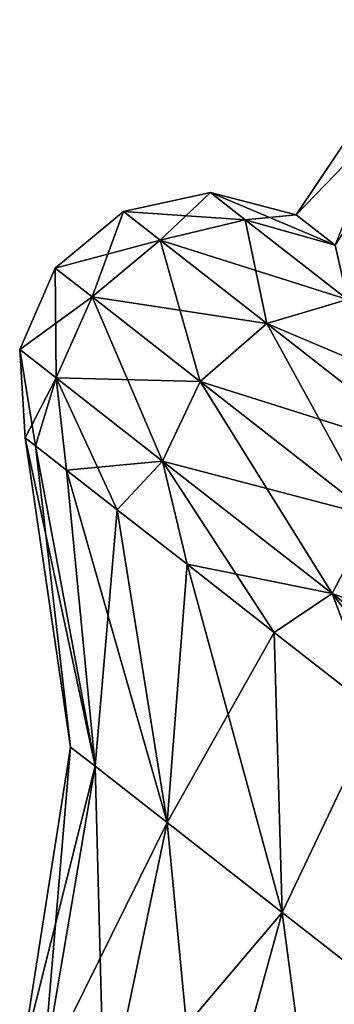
# Model space of a CAD drawing. Header units: millimetres. Extents: x -84 to 84, y -375 to 242.
# Tile 50 of 166: x -52.31 to -51.15, y 70.07 to 73.7. Entities that reach past the tile are written whole.
import ezdxf

# ---------------------------------------------------------------- set-up
doc = ezdxf.new("R2010")
doc.units = ezdxf.units.MM
doc.header["$LTSCALE"] = 81.481481
for name, color, linetype in [('167', 7, 'CONTINUOUS'), ('168', 7, 'CONTINUOUS'), ('169', 7, 'CONTINUOUS'), ('170', 7, 'CONTINUOUS'), ('171', 7, 'CONTINUOUS'), ('172', 7, 'CONTINUOUS')]:
    doc.layers.add(name, color=color, linetype=linetype)

msp = doc.modelspace()

# ---------------------------------------------------------------- linework, layer by layer
at = {"layer": '167', "color": 7, "linetype": 'CONTINUOUS', "true_color": 0xa2afbf}
for points in [[(-51.4795, 72.9624, 8.1856), (-51.9277, 72.9924, 9.425), (-51.6081, 73.0629, 9.425), (-51.4795, 72.9624, 8.1856)], [(-51.4795, 72.9624, 8.1856), (-51.6081, 73.0629, 9.425), (-51.1485, 72.8687, 8.1608), (-51.4795, 72.9624, 8.1856)], [(-51.1485, 72.8687, 8.1608), (-51.6081, 73.0629, 9.425), (-51.2917, 72.9805, 9.425), (-51.1485, 72.8687, 8.1608)], [(-51.7936, 72.8876, 8.1317), (-52.1804, 72.7843, 9.425), (-51.9277, 72.9924, 9.425), (-51.7936, 72.8876, 8.1317)], [(-51.7936, 72.8876, 8.1317), (-51.9277, 72.9924, 9.425), (-51.4795, 72.9624, 8.1856), (-51.7936, 72.8876, 8.1317)], [(-51.1026, 72.6679, 7.0307), (-51.7936, 72.8876, 8.1317), (-51.4795, 72.9624, 8.1856), (-51.1026, 72.6679, 7.0307)], [(-51.1026, 72.6679, 7.0307), (-51.4795, 72.9624, 8.1856), (-51.1485, 72.8687, 8.1608), (-51.1026, 72.6679, 7.0307)], [(-52.0443, 72.678, 8.1133), (-52.1804, 72.7843, 9.425), (-51.7936, 72.8876, 8.1317), (-52.0443, 72.678, 8.1133)], [(-51.4002, 72.5802, 6.9265), (-52.0443, 72.678, 8.1133), (-51.7936, 72.8876, 8.1317), (-51.4002, 72.5802, 6.9265)], [(-51.4002, 72.5802, 6.9265), (-51.7936, 72.8876, 8.1317), (-51.1026, 72.6679, 7.0307), (-51.4002, 72.5802, 6.9265)], [(-52.0443, 72.678, 8.1133), (-52.3108, 72.4841, 9.425), (-52.1804, 72.7843, 9.425), (-52.0443, 72.678, 8.1133)], [(-52.1769, 72.3795, 8.1345), (-52.3108, 72.4841, 9.425), (-52.0443, 72.678, 8.1133), (-52.1769, 72.3795, 8.1345)], [(-51.6453, 72.3663, 6.891), (-52.1769, 72.3795, 8.1345), (-52.0443, 72.678, 8.1133), (-51.6453, 72.3663, 6.891)], [(-51.6453, 72.3663, 6.891), (-52.0443, 72.678, 8.1133), (-51.4002, 72.5802, 6.9265), (-51.6453, 72.3663, 6.891)], [(-50.5029, 72.1994, 6.0389), (-51.4002, 72.5802, 6.9265), (-51.1026, 72.6679, 7.0307), (-50.5029, 72.1994, 6.0389)], [(-50.7744, 72.0913, 5.8915), (-51.6453, 72.3663, 6.891), (-51.4002, 72.5802, 6.9265), (-50.7744, 72.0913, 5.8915)], [(-50.7744, 72.0913, 5.8915), (-51.4002, 72.5802, 6.9265), (-50.5029, 72.1994, 6.0389), (-50.7744, 72.0913, 5.8915)], [(-52.3108, 72.4841, 9.425), (-52.1769, 72.3795, 8.1345), (-52.2909, 72.1587, 9.425), (-52.3108, 72.4841, 9.425)], [(-52.2909, 72.1587, 9.425), (-52.1769, 72.3795, 8.1345), (-52.2526, 72.1288, 8.7462), (-52.2909, 72.1587, 9.425)], [(-52.2526, 72.1288, 8.7462), (-52.1769, 72.3795, 8.1345), (-52.1386, 72.0398, 8.0811), (-52.2526, 72.1288, 8.7462)], [(-52.1769, 72.3795, 8.1345), (-51.7844, 72.0729, 6.932), (-52.1386, 72.0398, 8.0811), (-52.1769, 72.3795, 8.1345)], [(-51.7844, 72.0729, 6.932), (-52.1769, 72.3795, 8.1345), (-51.6453, 72.3663, 6.891), (-51.7844, 72.0729, 6.932)], [(-51.0106, 71.8704, 5.8413), (-51.7844, 72.0729, 6.932), (-51.6453, 72.3663, 6.891), (-51.0106, 71.8704, 5.8413)], [(-51.0106, 71.8704, 5.8413), (-51.6453, 72.3663, 6.891), (-50.7744, 72.0913, 5.8915), (-51.0106, 71.8704, 5.8413)], [(-52.1386, 72.0398, 8.0811), (-51.7844, 72.0729, 6.932), (-51.9512, 71.8933, 7.4435), (-52.1386, 72.0398, 8.0811)], [(-51.9512, 71.8933, 7.4435), (-51.7844, 72.0729, 6.932), (-51.6942, 71.6925, 6.8461), (-51.9512, 71.8933, 7.4435)], [(-51.7844, 72.0729, 6.932), (-51.16, 71.585, 5.8993), (-51.6942, 71.6925, 6.8461), (-51.7844, 72.0729, 6.932)], [(-51.16, 71.585, 5.8993), (-51.7844, 72.0729, 6.932), (-51.0106, 71.8704, 5.8413), (-51.16, 71.585, 5.8993)], [(-50.1835, 71.2242, 5.0359), (-51.16, 71.585, 5.8993), (-51.0106, 71.8704, 5.8413), (-50.1835, 71.2242, 5.0359)], [(-51.6942, 71.6925, 6.8461), (-51.16, 71.585, 5.8993), (-51.3728, 71.4414, 6.3013), (-51.6942, 71.6925, 6.8461)], [(-51.3728, 71.4414, 6.3013), (-51.16, 71.585, 5.8993), (-50.9936, 71.1452, 5.8201), (-51.3728, 71.4414, 6.3013)], [(-51.16, 71.585, 5.8993), (-50.3463, 70.9493, 5.107), (-50.9936, 71.1452, 5.8201), (-51.16, 71.585, 5.8993)], [(-50.3463, 70.9493, 5.107), (-51.16, 71.585, 5.8993), (-50.1835, 71.2242, 5.0359), (-50.3463, 70.9493, 5.107)]]:
    msp.add_3dface(points, dxfattribs=at)
at = {"layer": '168', "color": 7, "linetype": 'CONTINUOUS', "true_color": 0xa2afbf}
for points in [[(-52.2909, 72.1587, 9.425), (-52.2526, 72.1288, 8.7462), (-52.1233, 71.019, 9.425), (-52.2909, 72.1587, 9.425)], [(-52.2526, 72.1288, 8.7462), (-52.1386, 72.0398, 8.0811), (-52.0332, 70.9486, 8.483), (-52.2526, 72.1288, 8.7462)], [(-52.1233, 71.019, 9.425), (-52.2526, 72.1288, 8.7462), (-52.0332, 70.9486, 8.483), (-52.1233, 71.019, 9.425)], [(-52.1386, 72.0398, 8.0811), (-51.9512, 71.8933, 7.4435), (-52.0332, 70.9486, 8.483), (-52.1386, 72.0398, 8.0811)], [(-52.0332, 70.9486, 8.483), (-51.9512, 71.8933, 7.4435), (-51.768, 70.7414, 7.5957), (-52.0332, 70.9486, 8.483)], [(-51.9512, 71.8933, 7.4435), (-51.6942, 71.6925, 6.8461), (-51.768, 70.7414, 7.5957), (-51.9512, 71.8933, 7.4435)], [(-51.6942, 71.6925, 6.8461), (-51.3728, 71.4414, 6.3013), (-51.768, 70.7414, 7.5957), (-51.6942, 71.6925, 6.8461)], [(-51.768, 70.7414, 7.5957), (-51.3728, 71.4414, 6.3013), (-51.3432, 70.4096, 6.8148), (-51.768, 70.7414, 7.5957)], [(-51.3728, 71.4414, 6.3013), (-50.9936, 71.1452, 5.8201), (-51.3432, 70.4096, 6.8148), (-51.3728, 71.4414, 6.3013)], [(-51.3432, 70.4096, 6.8148), (-50.9936, 71.1452, 5.8201), (-50.7835, 69.9723, 6.1855), (-51.3432, 70.4096, 6.8148)], [(-52.1233, 71.019, 9.425), (-52.0332, 70.9486, 8.483), (-52.3026, 69.8741, 9.425), (-52.1233, 71.019, 9.425)], [(-52.3026, 69.8741, 9.425), (-52.0332, 70.9486, 8.483), (-52.2253, 69.8138, 8.6179), (-52.3026, 69.8741, 9.425)], [(-52.0332, 70.9486, 8.483), (-51.768, 70.7414, 7.5957), (-52.2253, 69.8138, 8.6179), (-52.0332, 70.9486, 8.483)], [(-52.2253, 69.8138, 8.6179), (-51.768, 70.7414, 7.5957), (-51.9981, 69.6363, 7.8577), (-52.2253, 69.8138, 8.6179)], [(-51.768, 70.7414, 7.5957), (-51.3432, 70.4096, 6.8148), (-51.9981, 69.6363, 7.8577), (-51.768, 70.7414, 7.5957)], [(-51.9981, 69.6363, 7.8577), (-51.3432, 70.4096, 6.8148), (-51.6342, 69.3519, 7.1885), (-51.9981, 69.6363, 7.8577)], [(-51.3432, 70.4096, 6.8148), (-50.7835, 69.9723, 6.1855), (-51.6342, 69.3519, 7.1885), (-51.3432, 70.4096, 6.8148)]]:
    msp.add_3dface(points, dxfattribs=at)
at = {"layer": '169', "color": 7, "linetype": 'CONTINUOUS', "true_color": 0xa2afbf}
for points in [[(-51.6081, 73.0629, 9.425), (-51.9277, 72.9924, 9.425), (-51.7936, 72.8876, 10.7183), (-51.6081, 73.0629, 9.425)], [(-51.4795, 72.9624, 10.6644), (-51.6081, 73.0629, 9.425), (-51.7936, 72.8876, 10.7183), (-51.4795, 72.9624, 10.6644)], [(-51.2917, 72.9805, 9.425), (-51.6081, 73.0629, 9.425), (-51.4795, 72.9624, 10.6644), (-51.2917, 72.9805, 9.425)], [(-51.9277, 72.9924, 9.425), (-52.1804, 72.7843, 9.425), (-52.0443, 72.678, 10.7367), (-51.9277, 72.9924, 9.425)], [(-51.7936, 72.8876, 10.7183), (-51.9277, 72.9924, 9.425), (-52.0443, 72.678, 10.7367), (-51.7936, 72.8876, 10.7183)], [(-51.1484, 72.8686, 10.6894), (-51.2917, 72.9805, 9.425), (-51.4795, 72.9624, 10.6644), (-51.1484, 72.8686, 10.6894)], [(-51.4002, 72.5802, 11.9235), (-51.4795, 72.9624, 10.6644), (-51.7936, 72.8876, 10.7183), (-51.4002, 72.5802, 11.9235)], [(-51.1026, 72.6679, 11.8193), (-51.1484, 72.8686, 10.6894), (-51.4795, 72.9624, 10.6644), (-51.1026, 72.6679, 11.8193)], [(-51.1026, 72.6679, 11.8193), (-51.4795, 72.9624, 10.6644), (-51.4002, 72.5802, 11.9235), (-51.1026, 72.6679, 11.8193)], [(-51.6453, 72.3663, 11.959), (-51.7936, 72.8876, 10.7183), (-52.0443, 72.678, 10.7367), (-51.6453, 72.3663, 11.959)], [(-51.4002, 72.5802, 11.9235), (-51.7936, 72.8876, 10.7183), (-51.6453, 72.3663, 11.959), (-51.4002, 72.5802, 11.9235)], [(-52.1804, 72.7843, 9.425), (-52.3108, 72.4841, 9.425), (-52.1769, 72.3795, 10.7155), (-52.1804, 72.7843, 9.425)], [(-52.0443, 72.678, 10.7367), (-52.1804, 72.7843, 9.425), (-52.1769, 72.3795, 10.7155), (-52.0443, 72.678, 10.7367)], [(-51.7844, 72.0729, 11.918), (-52.0443, 72.678, 10.7367), (-52.1769, 72.3795, 10.7155), (-51.7844, 72.0729, 11.918)], [(-51.6453, 72.3663, 11.959), (-52.0443, 72.678, 10.7367), (-51.7844, 72.0729, 11.918), (-51.6453, 72.3663, 11.959)], [(-50.7744, 72.0913, 12.9585), (-51.1026, 72.6679, 11.8193), (-51.4002, 72.5802, 11.9235), (-50.7744, 72.0913, 12.9585)], [(-51.0106, 71.8704, 13.0087), (-51.4002, 72.5802, 11.9235), (-51.6453, 72.3663, 11.959), (-51.0106, 71.8704, 13.0087)], [(-50.7744, 72.0913, 12.9585), (-51.4002, 72.5802, 11.9235), (-51.0106, 71.8704, 13.0087), (-50.7744, 72.0913, 12.9585)], [(-52.3108, 72.4841, 9.425), (-52.2909, 72.1587, 9.425), (-52.2526, 72.1288, 10.1038), (-52.3108, 72.4841, 9.425)], [(-52.1769, 72.3795, 10.7155), (-52.3108, 72.4841, 9.425), (-52.2526, 72.1288, 10.1038), (-52.1769, 72.3795, 10.7155)], [(-52.1386, 72.0398, 10.7689), (-52.1769, 72.3795, 10.7155), (-52.2526, 72.1288, 10.1038), (-52.1386, 72.0398, 10.7689)], [(-51.7844, 72.0729, 11.918), (-52.1769, 72.3795, 10.7155), (-51.9512, 71.8933, 11.4065), (-51.7844, 72.0729, 11.918)], [(-51.9512, 71.8933, 11.4065), (-52.1769, 72.3795, 10.7155), (-52.1386, 72.0398, 10.7689), (-51.9512, 71.8933, 11.4065)], [(-51.16, 71.585, 12.9507), (-51.6453, 72.3663, 11.959), (-51.7844, 72.0729, 11.918), (-51.16, 71.585, 12.9507)], [(-51.0106, 71.8704, 13.0087), (-51.6453, 72.3663, 11.959), (-51.16, 71.585, 12.9507), (-51.0106, 71.8704, 13.0087)], [(-51.6942, 71.6925, 12.0039), (-51.7844, 72.0729, 11.918), (-51.9512, 71.8933, 11.4065), (-51.6942, 71.6925, 12.0039)], [(-51.16, 71.585, 12.9507), (-51.7844, 72.0729, 11.918), (-51.3728, 71.4414, 12.5487), (-51.16, 71.585, 12.9507)], [(-51.3728, 71.4414, 12.5487), (-51.7844, 72.0729, 11.918), (-51.6942, 71.6925, 12.0039), (-51.3728, 71.4414, 12.5487)], [(-50.3463, 70.9493, 13.743), (-51.0106, 71.8704, 13.0087), (-51.16, 71.585, 12.9507), (-50.3463, 70.9493, 13.743)], [(-50.9936, 71.1452, 13.0299), (-51.16, 71.585, 12.9507), (-51.3728, 71.4414, 12.5487), (-50.9936, 71.1452, 13.0299)], [(-50.3463, 70.9493, 13.743), (-51.16, 71.585, 12.9507), (-50.5642, 70.8097, 13.4378), (-50.3463, 70.9493, 13.743)], [(-50.5642, 70.8097, 13.4378), (-51.16, 71.585, 12.9507), (-50.9936, 71.1452, 13.0299), (-50.5642, 70.8097, 13.4378)]]:
    msp.add_3dface(points, dxfattribs=at)
at = {"layer": '170', "color": 7, "linetype": 'CONTINUOUS', "true_color": 0xa2afbf}
for points in [[(-52.2909, 72.1587, 9.425), (-52.1233, 71.019, 9.425), (-52.0332, 70.9486, 10.367), (-52.2909, 72.1587, 9.425)], [(-52.2526, 72.1288, 10.1038), (-52.2909, 72.1587, 9.425), (-52.0332, 70.9486, 10.367), (-52.2526, 72.1288, 10.1038)], [(-52.1386, 72.0398, 10.7689), (-52.2526, 72.1288, 10.1038), (-52.0332, 70.9486, 10.367), (-52.1386, 72.0398, 10.7689)], [(-51.9512, 71.8933, 11.4065), (-52.1386, 72.0398, 10.7689), (-51.768, 70.7414, 11.2543), (-51.9512, 71.8933, 11.4065)], [(-51.768, 70.7414, 11.2543), (-52.1386, 72.0398, 10.7689), (-52.0332, 70.9486, 10.367), (-51.768, 70.7414, 11.2543)], [(-51.6942, 71.6925, 12.0039), (-51.9512, 71.8933, 11.4065), (-51.768, 70.7414, 11.2543), (-51.6942, 71.6925, 12.0039)], [(-51.3432, 70.4096, 12.0352), (-51.6942, 71.6925, 12.0039), (-51.768, 70.7414, 11.2543), (-51.3432, 70.4096, 12.0352)], [(-51.3728, 71.4414, 12.5487), (-51.6942, 71.6925, 12.0039), (-51.3432, 70.4096, 12.0352), (-51.3728, 71.4414, 12.5487)], [(-50.9936, 71.1452, 13.0299), (-51.3728, 71.4414, 12.5487), (-51.3432, 70.4096, 12.0352), (-50.9936, 71.1452, 13.0299)], [(-50.7835, 69.9723, 12.6645), (-50.9936, 71.1452, 13.0299), (-51.3432, 70.4096, 12.0352), (-50.7835, 69.9723, 12.6645)], [(-52.1233, 71.019, 9.425), (-52.3026, 69.8741, 9.425), (-52.2253, 69.8138, 10.2321), (-52.1233, 71.019, 9.425)], [(-52.0332, 70.9486, 10.367), (-52.1233, 71.019, 9.425), (-52.2253, 69.8138, 10.2321), (-52.0332, 70.9486, 10.367)], [(-51.9981, 69.6363, 10.9923), (-52.0332, 70.9486, 10.367), (-52.2253, 69.8138, 10.2321), (-51.9981, 69.6363, 10.9923)], [(-51.768, 70.7414, 11.2543), (-52.0332, 70.9486, 10.367), (-51.9981, 69.6363, 10.9923), (-51.768, 70.7414, 11.2543)], [(-51.6342, 69.3519, 11.6615), (-51.768, 70.7414, 11.2543), (-51.9981, 69.6363, 10.9923), (-51.6342, 69.3519, 11.6615)], [(-51.3432, 70.4096, 12.0352), (-51.768, 70.7414, 11.2543), (-51.6342, 69.3519, 11.6615), (-51.3432, 70.4096, 12.0352)], [(-51.1546, 68.9772, 12.2006), (-51.3432, 70.4096, 12.0352), (-51.6342, 69.3519, 11.6615), (-51.1546, 68.9772, 12.2006)], [(-50.7835, 69.9723, 12.6645), (-51.3432, 70.4096, 12.0352), (-51.1546, 68.9772, 12.2006), (-50.7835, 69.9723, 12.6645)]]:
    msp.add_3dface(points, dxfattribs=at)
at = {"layer": '171', "color": 7, "linetype": 'CONTINUOUS', "true_color": 0xa2afbf}
for points in [[(-51.2917, 72.9805, 9.425), (-50.8108, 73.6995, 9.425), (-50.6885, 73.604, 8.2468), (-51.2917, 72.9805, 9.425)], [(-51.1485, 72.8687, 8.1608), (-51.2917, 72.9805, 9.425), (-50.6885, 73.604, 8.2468), (-51.1485, 72.8687, 8.1608)]]:
    msp.add_3dface(points, dxfattribs=at)
at = {"layer": '172', "color": 7, "linetype": 'CONTINUOUS', "true_color": 0xa2afbf}
msp.add_3dface([(-51.2917, 72.9805, 9.425), (-51.1484, 72.8686, 10.6894), (-50.8108, 73.6995, 9.425), (-51.2917, 72.9805, 9.425)], dxfattribs=at)

doc.saveas('drawing.dxf')
